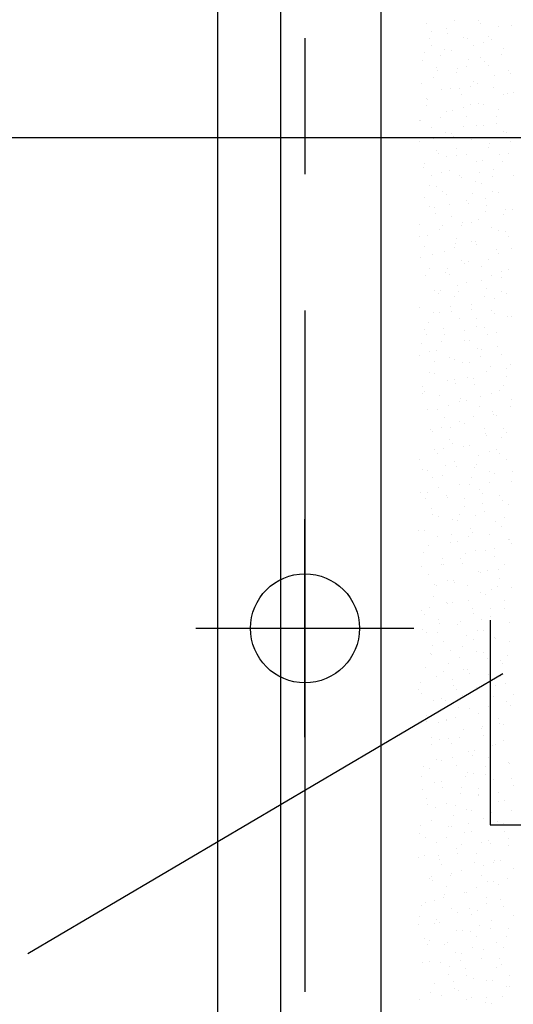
# Model space of a CAD drawing. Extents: x 9010 to 343255, y 15280 to 659207.
# Tile 39 of 76: x 82206 to 84017, y 40648 to 44261. Entities that reach past the tile are written whole.
import ezdxf

# ---------------------------------------------------------------- set-up
doc = ezdxf.new("R2010")
doc.units = 0
doc.header["$LTSCALE"] = 100
doc.linetypes.add('CENTER2', pattern=[11.25, 7.5, -1.25, 1.25, -1.25])
doc.linetypes.add('CENTERX2', pattern=[40, 25, -5, 5, -5])
doc.layers.get('0').update_dxf_attribs({"linetype": 'CONTINUOUS'})
for name, color, linetype in [('BOUW', 8, 'CONTINUOUS'), ('PAAL_CONT', 1, 'CONTINUOUS'), ('PAAL_HART', 7, 'CONTINUOUS'), ('PAAL_TEKST', 2, 'CONTINUOUS'), ('STRAMIEN', 1, 'CENTER2'), ('WL524---', 4, 'CONTINUOUS'), ('WL561---', 4, 'CONTINUOUS'), ('WL5627--', 4, 'CONTINUOUS')]:
    doc.layers.add(name, color=color, linetype=linetype)
doc.styles.add('BURO-018', font='BUROFONT.shx', dxfattribs={"height": 180})
doc.styles.add('VAR', font='STRUCT01.shx')

# ---------------------------------------------------------------- blocks, each defined once
blk = doc.blocks.new('K-PAAL8')
at = {"layer": 'PAAL_CONT'}
blk.add_circle((0, 0), 0.5, dxfattribs=at)
at = {"layer": 'PAAL_HART'}
for p, q in [((0, -1), (0, 1)), ((-1, 0), (1, 0))]:
    blk.add_line(p, q, dxfattribs=at)
at = {"layer": 'PAAL_TEKST', "style": 'VAR', "flags": 1}
for tag, p in [('AFHAKHOOGTE', (0.4015, 0.5157)), ('INHEINIVO', (0.4015, 0.2007)), ('LENGTE', (0.4015, -0.1143)), ('NUMMER', (0.4015, -0.4293))]:
    blk.add_attdef(tag, p, '', height=0.2, dxfattribs=at)
blk = doc.blocks.new('3048403')
at = {"color": 0, "linetype": 'CONTINUOUS'}
for p, q in [((-3.25, 1.25), (-3.25, -1.25)), ((4.25, 1.25), (-3.25, 1.25)), ((-6, 0), (-3.25, 0)), ((-2.25, 0), (6, 0)), ((-3.25, -1.25), (4.25, -1.25))]:
    blk.add_line(p, q, dxfattribs=at)
at = {"color": 0, "linetype": 'CONTINUOUS', "style": 'BURO-018', "flags": 1}
blk.add_attdef('CV_MATCODE', (0, 0), '', height=1.8, dxfattribs=at)

msp = doc.modelspace()

# ---------------------------------------------------------------- linework, layer by layer
at = {"layer": 'BOUW', "linetype": 'CONTINUOUS'}
for p, q in [((82932.9, 25507.6), (82932.9, 58137.6)), ((83162.9, 54864.6), (83162.9, 25737.6))]:
    msp.add_line(p, q, dxfattribs=at)
msp.add_lwpolyline([(90152.9, 26107.6), (83532.9, 26107.6), (83532.9, 54327.6), (89142.9, 54327.6)], dxfattribs=at)
at = {"layer": 'STRAMIEN', "linetype": 'CENTERX2'}
msp.add_line((100352.9, 43827.6), (78852.9, 43827.6), dxfattribs=at)
msp.add_lwpolyline([(83252.9, 51193.9), (83252.9, 25320.1)], dxfattribs=at)
at = {"layer": 'WL561---', "color": 1}
msp.add_line((82235.6, 40834.6), (83978.8, 41861.7), dxfattribs=at)
at = {"layer": 'WL5627--', "color": 6}
for p, q in [((83697.9, 44248.8), (83697.9, 44248.8)), ((83771.5, 44228.9), (83771.5, 44228.9)), ((83802.9, 44258.6), (83802.9, 44258.6)), ((83888.4, 44257.1), (83888.4, 44257.1)), ((83898, 44247.9), (83898, 44247.9)), ((83961.9, 44237.1), (83961.9, 44237.1)), ((84009.7, 44240.1), (84009.7, 44240.1)), ((83717.9, 44218.3), (83717.9, 44218.3)), ((83775.7, 44210.5), (83775.7, 44210.5)), ((83834.3, 44197), (83834.3, 44197)), ((83924.7, 44199.7), (83924.7, 44199.7)), ((83711.5, 44190.9), (83711.5, 44190.9)), ((83716.3, 44167.6), (83716.3, 44167.6)), ((83850.8, 44191.3), (83850.8, 44191.3)), ((83872.2, 44168.1), (83872.2, 44168.1)), ((83906.8, 44175.9), (83906.8, 44175.9)), ((83936.4, 44187.7), (83936.4, 44187.7)), ((83691.9, 44142.6), (83691.9, 44142.6)), ((83750, 44130.7), (83750, 44130.7)), ((83765.8, 44151), (83765.8, 44151)), ((83789.9, 44147.7), (83789.9, 44147.7)), ((83898.7, 44124.1), (83898.7, 44124.1)), ((83972.7, 44132.5), (83972.7, 44132.5)), ((83980.3, 44156), (83980.3, 44156)), ((83685.7, 44111.1), (83685.7, 44111.1)), ((83734.7, 44086.5), (83734.7, 44086.5)), ((83846.4, 44088.2), (83846.4, 44088.2)), ((83852.7, 44115.9), (83852.7, 44115.9)), ((83910.6, 44107.9), (83910.6, 44107.9)), ((83925.2, 44094.7), (83925.2, 44094.7)), ((83724.2, 44050.9), (83724.2, 44050.9)), ((83739.8, 44075.4), (83739.8, 44075.4)), ((83808.3, 44066.5), (83808.3, 44066.5)), ((83813.7, 44083.7), (83813.7, 44083.7)), ((83946.6, 44056.8), (83946.6, 44056.8)), ((83998.8, 44074.8), (83998.8, 44074.8)), ((84007.1, 44065.4), (84007.1, 44065.4)), ((83680.7, 44026.4), (83680.7, 44026.4)), ((83861.7, 44016.5), (83861.7, 44016.5)), ((83871.1, 44034.7), (83871.1, 44034.7)), ((83884.9, 44028.1), (83884.9, 44028.1)), ((83943.6, 44013.6), (83943.6, 44013.6)), ((83753.2, 44005.3), (83753.2, 44005.3)), ((83787.7, 44008.1), (83787.7, 44008.1)), ((83820.6, 44008.4), (83820.6, 44008.4)), ((83826.7, 43985.3), (83826.7, 43985.3)), ((83981.3, 43985.6), (83981.3, 43985.6)), ((83994.5, 43989.6), (83994.5, 43989.6)), ((84017.2, 43993.6), (84017.2, 43993.6)), ((83698.4, 43971), (83698.4, 43971)), ((83699.1, 43945.2), (83699.1, 43945.2)), ((83702.7, 43967.8), (83702.7, 43967.8)), ((83835.6, 43940.8), (83835.6, 43940.8)), ((83859.1, 43948.2), (83859.1, 43948.2)), ((83889.6, 43953.5), (83889.6, 43953.5)), ((83909.6, 43949.2), (83909.6, 43949.2)), ((83771.6, 43924.1), (83771.6, 43924.1)), ((83794.8, 43928.6), (83794.8, 43928.6)), ((83845.1, 43904.2), (83845.1, 43904.2)), ((83955.5, 43905.8), (83955.5, 43905.8)), ((83962, 43932.4), (83962, 43932.4)), ((83672.6, 43891.2), (83672.6, 43891.2)), ((83676.7, 43892.1), (83676.7, 43892.1)), ((83750.6, 43900.5), (83750.6, 43900.5)), ((83833.3, 43868.4), (83833.3, 43868.4)), ((83883.5, 43873.6), (83883.5, 43873.6)), ((83908, 43872.3), (83908, 43872.3)), ((83957.5, 43882), (83957.5, 43882)), ((83717.5, 43864.1), (83717.5, 43864.1)), ((83769, 43848.8), (83769, 43848.8)), ((83790, 43842.9), (83790, 43842.9)), ((83798.6, 43833.2), (83798.6, 43833.2)), ((83980.5, 43851.2), (83980.5, 43851.2)), ((83994, 43845.6), (83994, 43845.6)), ((83673.1, 43814.7), (83673.1, 43814.7)), ((83724.6, 43824.9), (83724.6, 43824.9)), ((83863.5, 43823), (83863.5, 43823)), ((83929.7, 43825.9), (83929.7, 43825.9)), ((83931.4, 43806.3), (83931.4, 43806.3)), ((84005.4, 43814.7), (84005.4, 43814.7)), ((83735.9, 43782.9), (83735.9, 43782.9)), ((83743.2, 43768.9), (83743.2, 43768.9)), ((83807.5, 43788.6), (83807.5, 43788.6)), ((83808.4, 43761.8), (83808.4, 43761.8)), ((83846.5, 43766), (83846.5, 43766)), ((83926.4, 43791.2), (83926.4, 43791.2)), ((83968.2, 43765.8), (83968.2, 43765.8)), ((83998.9, 43770.1), (83998.9, 43770.1)), ((83691.5, 43733.6), (83691.5, 43733.6)), ((83772.5, 43757.6), (83772.5, 43757.6)), ((83882, 43741.8), (83882, 43741.8)), ((83903.9, 43746.1), (83903.9, 43746.1)), ((83979.3, 43739), (83979.3, 43739)), ((83687.5, 43717.3), (83687.5, 43717.3)), ((83717.4, 43689.1), (83717.4, 43689.1)), ((83754.3, 43701.7), (83754.3, 43701.7)), ((83781.7, 43708.7), (83781.7, 43708.7)), ((83820.4, 43690.3), (83820.4, 43690.3)), ((83894.4, 43698.7), (83894.4, 43698.7)), ((83944.8, 43710), (83944.8, 43710)), ((84017.3, 43688.9), (84017.3, 43688.9)), ((83709.9, 43652.4), (83709.9, 43652.4)), ((83826.8, 43680.6), (83826.8, 43680.6)), ((83878.1, 43666.3), (83878.1, 43666.3)), ((83900.4, 43660.7), (83900.4, 43660.7)), ((83942.4, 43685.9), (83942.4, 43685.9)), ((83735.5, 43650), (83735.5, 43650)), ((83755.9, 43628.9), (83755.9, 43628.9)), ((83772.8, 43620.6), (83772.8, 43620.6)), ((83868.3, 43623.1), (83868.3, 43623.1)), ((83942.3, 43631.4), (83942.3, 43631.4)), ((83963.2, 43628.8), (83963.2, 43628.8)), ((83691.7, 43609.3), (83691.7, 43609.3)), ((83783.4, 43582.7), (83783.4, 43582.7)), ((83845.2, 43599.4), (83845.2, 43599.4)), ((83852.3, 43586.5), (83852.3, 43586.5)), ((83916.6, 43606.1), (83916.6, 43606.1)), ((83918.8, 43579.5), (83918.8, 43579.5)), ((83709.4, 43574.4), (83709.4, 43574.4)), ((83728.3, 43571.2), (83728.3, 43571.2)), ((83730.1, 43549.1), (83730.1, 43549.1)), ((83916.2, 43555.8), (83916.2, 43555.8)), ((83981.6, 43547.7), (83981.6, 43547.7)), ((83990.2, 43564.2), (83990.2, 43564.2)), ((84013, 43563.6), (84013, 43563.6)), ((83673.2, 43510), (83673.2, 43510)), ((83757.3, 43507.1), (83757.3, 43507.1)), ((83791.2, 43539.4), (83791.2, 43539.4)), ((83826.6, 43506.6), (83826.6, 43506.6)), ((83831.3, 43515.5), (83831.3, 43515.5)), ((83863.7, 43518.3), (83863.7, 43518.3)), ((83890.8, 43526.3), (83890.8, 43526.3)), ((83746.7, 43490), (83746.7, 43490)), ((83937.2, 43498.3), (83937.2, 43498.3)), ((83964.2, 43488.5), (83964.2, 43488.5)), ((83987.3, 43483.8), (83987.3, 43483.8)), ((83672.4, 43466.8), (83672.4, 43466.8)), ((83704.3, 43469.3), (83704.3, 43469.3)), ((83805.2, 43439.8), (83805.2, 43439.8)), ((83809.6, 43458.2), (83809.6, 43458.2)), ((83865, 43446.5), (83865, 43446.5)), ((83879.2, 43448.2), (83879.2, 43448.2)), ((83882.1, 43437.1), (83882.1, 43437.1)), ((84000.1, 43466.5), (84000.1, 43466.5)), ((83691.6, 43428.8), (83691.6, 43428.8)), ((83720.3, 43399.5), (83720.3, 43399.5)), ((83765.2, 43408.9), (83765.2, 43408.9)), ((83800.8, 43426.8), (83800.8, 43426.8)), ((83955.6, 43417.1), (83955.6, 43417.1)), ((83961.5, 43404), (83961.5, 43404)), ((84012.1, 43421.3), (84012.1, 43421.3)), ((83678.6, 43389.4), (83678.6, 43389.4)), ((83828, 43377), (83828, 43377)), ((83839.3, 43366.6), (83839.3, 43366.6)), ((83853.2, 43372.6), (83853.2, 43372.6)), ((83927.1, 43380.9), (83927.1, 43380.9)), ((83710, 43347.6), (83710, 43347.6)), ((83768.2, 43332.2), (83768.2, 43332.2)), ((83775, 43347), (83775, 43347)), ((83783.6, 43327.7), (83783.6, 43327.7)), ((83900.5, 43355.9), (83900.5, 43355.9)), ((83974, 43336), (83974, 43336)), ((83999.9, 43343.8), (83999.9, 43343.8)), ((83694.2, 43323.8), (83694.2, 43323.8)), ((83846.4, 43295.9), (83846.4, 43295.9)), ((83901.1, 43305.3), (83901.1, 43305.3)), ((83935.7, 43324.2), (83935.7, 43324.2)), ((83975, 43313.7), (83975, 43313.7)), ((83728.4, 43266.5), (83728.4, 43266.5)), ((83742.1, 43256.6), (83742.1, 43256.6)), ((83749.2, 43267.1), (83749.2, 43267.1)), ((83813.5, 43286.8), (83813.5, 43286.8)), ((83816.1, 43265), (83816.1, 43265)), ((83918.9, 43274.7), (83918.9, 43274.7)), ((83974.2, 43264), (83974.2, 43264)), ((83992.5, 43254.8), (83992.5, 43254.8)), ((83802, 43246.5), (83802, 43246.5)), ((83909.9, 43244.3), (83909.9, 43244.3)), ((83949, 43238), (83949, 43238)), ((83674.4, 43206.4), (83674.4, 43206.4)), ((83723.4, 43187.3), (83723.4, 43187.3)), ((83746.9, 43185.3), (83746.9, 43185.3)), ((83787.7, 43207), (83787.7, 43207)), ((83790.1, 43189.3), (83790.1, 43189.3)), ((83864, 43197.7), (83864, 43197.7)), ((83864.8, 43214.7), (83864.8, 43214.7)), ((83937.3, 43193.6), (83937.3, 43193.6)), ((83948.4, 43184.2), (83948.4, 43184.2)), ((83705.1, 43149), (83705.1, 43149)), ((83820.4, 43165.3), (83820.4, 43165.3)), ((83884.1, 43164.5), (83884.1, 43164.5)), ((83996.9, 43170.8), (83996.9, 43170.8)), ((84010.9, 43173.6), (84010.9, 43173.6)), ((83692.8, 43125.2), (83692.8, 43125.2)), ((83761.9, 43127.1), (83761.9, 43127.1)), ((83838, 43122.1), (83838, 43122.1)), ((83883.3, 43133.5), (83883.3, 43133.5)), ((83911.9, 43130.4), (83911.9, 43130.4)), ((83955.7, 43112.4), (83955.7, 43112.4)), ((83679, 43073.3), (83679, 43073.3)), ((83697.6, 43107.5), (83697.6, 43107.5)), ((83753, 43081.7), (83753, 43081.7)), ((83765.3, 43104.1), (83765.3, 43104.1)), ((83838.8, 43084.2), (83838.8, 43084.2)), ((83858.3, 43084.7), (83858.3, 43084.7)), ((83922.6, 43104.3), (83922.6, 43104.3)), ((83711.2, 43044.1), (83711.2, 43044.1)), ((83736.1, 43047.3), (83736.1, 43047.3)), ((83885.9, 43054.8), (83885.9, 43054.8)), ((83901.7, 43052.3), (83901.7, 43052.3)), ((83959.8, 43063.2), (83959.8, 43063.2)), ((83671.8, 43027.7), (83671.8, 43027.7)), ((83727, 43006.1), (83727, 43006.1)), ((83783.7, 43022.9), (83783.7, 43022.9)), ((83800.9, 43014.5), (83800.9, 43014.5)), ((83832.5, 43004.8), (83832.5, 43004.8)), ((83857.2, 43003), (83857.2, 43003)), ((83896.8, 43024.5), (83896.8, 43024.5)), ((83974.2, 43031.2), (83974.2, 43031.2)), ((83710.3, 42967.5), (83710.3, 42967.5)), ((83920.1, 42971.2), (83920.1, 42971.2)), ((83933.8, 42987.5), (83933.8, 42987.5)), ((83993.2, 42982), (83993.2, 42982)), ((84007.7, 42995.9), (84007.7, 42995.9)), ((83729.6, 42962.9), (83729.6, 42962.9)), ((83774.9, 42938.8), (83774.9, 42938.8)), ((83802.1, 42941.8), (83802.1, 42941.8)), ((83848.8, 42947.2), (83848.8, 42947.2)), ((83871, 42944.7), (83871, 42944.7)), ((83992.6, 42950.1), (83992.6, 42950.1)), ((83685.2, 42913.5), (83685.2, 42913.5)), ((83689.9, 42898.5), (83689.9, 42898.5)), ((83806.7, 42925), (83806.7, 42925)), ((83875.7, 42921.8), (83875.7, 42921.8)), ((83967.4, 42902.2), (83967.4, 42902.2)), ((83981.7, 42920.3), (83981.7, 42920.3)), ((83684.5, 42887.7), (83684.5, 42887.7)), ((83748, 42881.7), (83748, 42881.7)), ((83820.5, 42860.6), (83820.5, 42860.6)), ((83822.8, 42871.6), (83822.8, 42871.6)), ((83845.2, 42864.8), (83845.2, 42864.8)), ((83896.7, 42879.9), (83896.7, 42879.9)), ((83938.5, 42890), (83938.5, 42890)), ((84011, 42868.9), (84011, 42868.9)), ((83703.6, 42832.4), (83703.6, 42832.4)), ((83737.8, 42831.2), (83737.8, 42831.2)), ((83781, 42845.2), (83781, 42845.2)), ((83894.1, 42840.7), (83894.1, 42840.7)), ((83941.6, 42822.4), (83941.6, 42822.4)), ((84005.9, 42842), (84005.9, 42842)), ((83766.5, 42800.6), (83766.5, 42800.6)), ((83819.4, 42785), (83819.4, 42785)), ((83870.7, 42804.3), (83870.7, 42804.3)), ((83944.7, 42812.7), (83944.7, 42812.7)), ((83956.9, 42808.8), (83956.9, 42808.8)), ((83711.8, 42755.6), (83711.8, 42755.6)), ((83722, 42751.2), (83722, 42751.2)), ((83755.2, 42765.4), (83755.2, 42765.4)), ((83785.7, 42764), (83785.7, 42764)), ((83838.9, 42779.4), (83838.9, 42779.4)), ((83912.5, 42759.5), (83912.5, 42759.5)), ((83980.1, 42762.2), (83980.1, 42762.2)), ((83784.9, 42719.4), (83784.9, 42719.4)), ((83915.9, 42742.6), (83915.9, 42742.6)), ((83918.6, 42737), (83918.6, 42737)), ((83975.3, 42727.7), (83975.3, 42727.7)), ((83992.6, 42745.4), (83992.6, 42745.4)), ((83729.4, 42685.5), (83729.4, 42685.5)), ((83759.7, 42688.3), (83759.7, 42688.3)), ((83793.6, 42705.2), (83793.6, 42705.2)), ((83833.6, 42696.7), (83833.6, 42696.7)), ((83857.4, 42698.3), (83857.4, 42698.3)), ((83930.9, 42678.3), (83930.9, 42678.3)), ((83954.3, 42682.4), (83954.3, 42682.4)), ((83674.7, 42648), (83674.7, 42648)), ((83740.4, 42670), (83740.4, 42670)), ((83890.1, 42662.7), (83890.1, 42662.7)), ((83966.5, 42669.8), (83966.5, 42669.8)), ((83993.7, 42646.5), (83993.7, 42646.5)), ((83685.3, 42608.8), (83685.3, 42608.8)), ((83703.6, 42605.7), (83703.6, 42605.7)), ((83767.9, 42625.4), (83767.9, 42625.4)), ((83803.3, 42638.2), (83803.3, 42638.2)), ((83807.6, 42621.1), (83807.6, 42621.1)), ((83875.8, 42617.1), (83875.8, 42617.1)), ((83881.6, 42629.4), (83881.6, 42629.4)), ((83928.5, 42602.5), (83928.5, 42602.5)), ((84014.4, 42602.5), (84014.4, 42602.5)), ((83722.6, 42580.7), (83722.6, 42580.7)), ((83758.9, 42588.9), (83758.9, 42588.9)), ((83864.3, 42582.9), (83864.3, 42582.9)), ((83949.3, 42597.1), (83949.3, 42597.1)), ((83742.1, 42545.5), (83742.1, 42545.5)), ((83821.7, 42557), (83821.7, 42557)), ((83855.5, 42553.8), (83855.5, 42553.8)), ((83894.2, 42535.9), (83894.2, 42535.9)), ((83929.5, 42562.2), (83929.5, 42562.2)), ((84012.2, 42565.3), (84012.2, 42565.3)), ((83677.8, 42525.9), (83677.8, 42525.9)), ((83696.6, 42505.1), (83696.6, 42505.1)), ((83703.7, 42527.6), (83703.7, 42527.6)), ((83770.6, 42513.5), (83770.6, 42513.5)), ((83777.3, 42507.7), (83777.3, 42507.7)), ((83838.5, 42503.1), (83838.5, 42503.1)), ((83902.8, 42522.7), (83902.8, 42522.7)), ((83967.7, 42516), (83967.7, 42516)), ((83977.4, 42494.9), (83977.4, 42494.9)), ((83716.3, 42465.7), (83716.3, 42465.7)), ((83840.1, 42475.9), (83840.1, 42475.9)), ((83903.4, 42486.5), (83903.4, 42486.5)), ((83999.2, 42480.3), (83999.2, 42480.3)), ((83722.1, 42446.5), (83722.1, 42446.5)), ((83744.5, 42437.8), (83744.5, 42437.8)), ((83795.7, 42426.5), (83795.7, 42426.5)), ((83812.7, 42423.2), (83812.7, 42423.2)), ((83818.5, 42446.2), (83818.5, 42446.2)), ((83877, 42442.9), (83877, 42442.9)), ((83912.6, 42454.7), (83912.6, 42454.7)), ((83986.1, 42434.8), (83986.1, 42434.8)), ((83668.1, 42386.4), (83668.1, 42386.4)), ((83690.5, 42385.9), (83690.5, 42385.9)), ((83858.5, 42394.7), (83858.5, 42394.7)), ((83951.3, 42419.3), (83951.3, 42419.3)), ((83973.4, 42400.4), (83973.4, 42400.4)), ((83740.5, 42365.3), (83740.5, 42365.3)), ((83792.4, 42370.5), (83792.4, 42370.5)), ((83851.2, 42363.1), (83851.2, 42363.1)), ((83866.4, 42378.9), (83866.4, 42378.9)), ((83931, 42373.6), (83931, 42373.6)), ((83999.2, 42352), (83999.2, 42352)), ((84004.6, 42353.6), (84004.6, 42353.6)), ((83707.5, 42330.2), (83707.5, 42330.2)), ((83786.9, 42343.4), (83786.9, 42343.4)), ((83814.1, 42345.3), (83814.1, 42345.3)), ((83876.9, 42313.5), (83876.9, 42313.5)), ((83947.6, 42320.6), (83947.6, 42320.6)), ((84011.9, 42340.2), (84011.9, 42340.2)), ((83686.5, 42305.2), (83686.5, 42305.2)), ((83759, 42284.1), (83759, 42284.1)), ((83825.4, 42283.2), (83825.4, 42283.2)), ((83840.3, 42303.3), (83840.3, 42303.3)), ((83914.3, 42311.7), (83914.3, 42311.7)), ((83949.4, 42292.4), (83949.4, 42292.4)), ((83681.4, 42254.6), (83681.4, 42254.6)), ((83755.4, 42262.9), (83755.4, 42262.9)), ((83761.1, 42263.6), (83761.1, 42263.6)), ((83832.5, 42264.2), (83832.5, 42264.2)), ((83962.2, 42244.4), (83962.2, 42244.4)), ((83986.1, 42260.4), (83986.1, 42260.4)), ((83704.9, 42224.1), (83704.9, 42224.1)), ((83888.2, 42236), (83888.2, 42236)), ((83895.4, 42232.3), (83895.4, 42232.3)), ((83921.8, 42240.8), (83921.8, 42240.8)), ((83967.8, 42211.2), (83967.8, 42211.2)), ((83729.3, 42187.3), (83729.3, 42187.3)), ((83735.3, 42183.8), (83735.3, 42183.8)), ((83777.4, 42202.9), (83777.4, 42202.9)), ((83799.6, 42203.4), (83799.6, 42203.4)), ((83803.3, 42195.7), (83803.3, 42195.7)), ((83850.9, 42183), (83850.9, 42183)), ((83960.3, 42180.6), (83960.3, 42180.6)), ((84010.1, 42177.1), (84010.1, 42177.1)), ((83723.3, 42142.9), (83723.3, 42142.9)), ((83896, 42160.9), (83896, 42160.9)), ((83913.8, 42151.2), (83913.8, 42151.2)), ((83936.2, 42168.8), (83936.2, 42168.8)), ((83709.6, 42103.9), (83709.6, 42103.9)), ((83773.8, 42123.6), (83773.8, 42123.6)), ((83777.2, 42120), (83777.2, 42120)), ((83795.8, 42121.8), (83795.8, 42121.8)), ((83851.2, 42128.4), (83851.2, 42128.4)), ((83869.3, 42101.8), (83869.3, 42101.8)), ((83934.5, 42100.8), (83934.5, 42100.8)), ((83984.1, 42101.5), (83984.1, 42101.5)), ((83986.3, 42130.1), (83986.3, 42130.1)), ((83678.9, 42093.5), (83678.9, 42093.5)), ((83692.3, 42079.7), (83692.3, 42079.7)), ((83741.7, 42061.7), (83741.7, 42061.7)), ((83870.3, 42081.1), (83870.3, 42081.1)), ((83899.1, 42061.2), (83899.1, 42061.2)), ((83932.2, 42070), (83932.2, 42070)), ((83748, 42043.8), (83748, 42043.8)), ((83814.2, 42040.6), (83814.2, 42040.6)), ((83825.1, 42052.8), (83825.1, 42052.8)), ((84004.7, 42048.9), (84004.7, 42048.9)), ((83683.8, 42024.1), (83683.8, 42024.1)), ((83697.3, 42012.4), (83697.3, 42012.4)), ((83740.2, 42012.4), (83740.2, 42012.4)), ((83844.5, 42001.3), (83844.5, 42001.3)), ((83887.8, 42020.7), (83887.8, 42020.7)), ((83908.7, 42020.9), (83908.7, 42020.9)), ((83947, 41993.9), (83947, 41993.9)), ((83950.6, 41988.8), (83950.6, 41988.8)), ((83722.2, 41963.9), (83722.2, 41963.9)), ((83760.1, 41980.6), (83760.1, 41980.6)), ((83832.6, 41959.4), (83832.6, 41959.4)), ((83873.1, 41985.5), (83873.1, 41985.5)), ((84005.2, 41978.5), (84005.2, 41978.5)), ((83714.1, 41936.8), (83714.1, 41936.8)), ((83715.7, 41931.2), (83715.7, 41931.2)), ((83788.1, 41945.2), (83788.1, 41945.2)), ((83818.7, 41921.5), (83818.7, 41921.5)), ((83882.9, 41941.1), (83882.9, 41941.1)), ((83906.2, 41939.5), (83906.2, 41939.5)), ((83921, 41918.3), (83921, 41918.3)), ((83994.9, 41926.6), (83994.9, 41926.6)), ((83696.5, 41884.1), (83696.5, 41884.1)), ((83778.6, 41899.4), (83778.6, 41899.4)), ((83969, 41907.7), (83969, 41907.7)), ((83979.4, 41898.6), (83979.4, 41898.6)), ((83734.1, 41850), (83734.1, 41850)), ((83762, 41869.5), (83762, 41869.5)), ((83836, 41877.9), (83836, 41877.9)), ((83851, 41878.3), (83851, 41878.3)), ((83857.2, 41861.3), (83857.2, 41861.3)), ((83924.6, 41858.3), (83924.6, 41858.3)), ((83968.9, 41851), (83968.9, 41851)), ((83677.1, 41829.2), (83677.1, 41829.2)), ((83792.9, 41841.6), (83792.9, 41841.6)), ((83797, 41818.2), (83797, 41818.2)), ((83883.9, 41810.7), (83883.9, 41810.7)), ((83953.6, 41818.8), (83953.6, 41818.8)), ((83987.4, 41826.5), (83987.4, 41826.5)), ((83670.7, 41804.3), (83670.7, 41804.3)), ((83679, 41788.8), (83679, 41788.8)), ((83810, 41802.3), (83810, 41802.3)), ((83831.4, 41781.5), (83831.4, 41781.5)), ((83869.5, 41797.1), (83869.5, 41797.1)), ((83943, 41777.1), (83943, 41777.1)), ((84016.8, 41783.7), (84016.8, 41783.7)), ((83725, 41761.9), (83725, 41761.9)), ((83752.5, 41768.9), (83752.5, 41768.9)), ((83767.1, 41761.8), (83767.1, 41761.8)), ((83815.4, 41737), (83815.4, 41737)), ((83927.8, 41739), (83927.8, 41739)), ((83931.8, 41743.4), (83931.8, 41743.4)), ((83992.1, 41758.6), (83992.1, 41758.6)), ((84005.9, 41745.3), (84005.9, 41745.3)), ((83697.4, 41707.6), (83697.4, 41707.6)), ((83805.6, 41701.6), (83805.6, 41701.6)), ((83857.9, 41735), (83857.9, 41735)), ((83887.9, 41715.9), (83887.9, 41715.9)), ((83699, 41686.3), (83699, 41686.3)), ((83741.3, 41682), (83741.3, 41682)), ((83771, 41687.7), (83771, 41687.7)), ((83772.9, 41694.7), (83772.9, 41694.7)), ((83905.8, 41667.7), (83905.8, 41667.7)), ((83961.4, 41696), (83961.4, 41696)), ((83966.3, 41678.8), (83966.3, 41678.8)), ((83979.7, 41676.1), (83979.7, 41676.1)), ((83820.8, 41627.4), (83820.8, 41627.4)), ((83833.8, 41655.9), (83833.8, 41655.9)), ((83902, 41659.2), (83902, 41659.2)), ((83906.3, 41634.7), (83906.3, 41634.7)), ((83715.5, 41602.2), (83715.5, 41602.2)), ((83715.8, 41626.5), (83715.8, 41626.5)), ((83746.9, 41619), (83746.9, 41619)), ((83779.8, 41621.8), (83779.8, 41621.8)), ((83789.4, 41606.5), (83789.4, 41606.5)), ((83940.5, 41599), (83940.5, 41599)), ((83953.7, 41600.5), (83953.7, 41600.5)), ((83979.8, 41614.8), (83979.8, 41614.8)), ((83852.2, 41574.7), (83852.2, 41574.7)), ((83868.7, 41560.1), (83868.7, 41560.1)), ((83876.2, 41579.3), (83876.2, 41579.3)), ((83689.7, 41522.3), (83689.7, 41522.3)), ((83734.2, 41545.3), (83734.2, 41545.3)), ((83754, 41542), (83754, 41542)), ((83794.8, 41551.8), (83794.8, 41551.8)), ((83807.8, 41525.3), (83807.8, 41525.3)), ((83914.7, 41519.2), (83914.7, 41519.2)), ((83924.7, 41553.6), (83924.7, 41553.6)), ((83998.3, 41533.6), (83998.3, 41533.6)), ((84001.6, 41533.2), (84001.6, 41533.2)), ((83680.2, 41485.2), (83680.2, 41485.2)), ((83709.8, 41511.4), (83709.8, 41511.4)), ((83842.7, 41484.5), (83842.7, 41484.5)), ((83850.4, 41499.5), (83850.4, 41499.5)), ((83870.6, 41493.5), (83870.6, 41493.5)), ((83916.6, 41492.9), (83916.6, 41492.9)), ((83728.2, 41462.1), (83728.2, 41462.1)), ((83752.7, 41464.1), (83752.7, 41464.1)), ((83943.1, 41472.4), (83943.1, 41472.4)), ((84011.1, 41476.7), (84011.1, 41476.7)), ((84016.7, 41452.5), (84016.7, 41452.5)), ((83683.8, 41435.8), (83683.8, 41435.8)), ((83757.7, 41444.2), (83757.7, 41444.2)), ((83824.6, 41419.7), (83824.6, 41419.7)), ((83826.2, 41444.2), (83826.2, 41444.2)), ((83888.9, 41439.3), (83888.9, 41439.3)), ((83889.1, 41412.3), (83889.1, 41412.3)), ((83890.6, 41417.2), (83890.6, 41417.2)), ((83964.6, 41425.6), (83964.6, 41425.6)), ((83698.6, 41404.1), (83698.6, 41404.1)), ((83702.4, 41382.3), (83702.4, 41382.3)), ((83771.1, 41382.9), (83771.1, 41382.9)), ((83805.6, 41376.9), (83805.6, 41376.9)), ((83961.5, 41391.2), (83961.5, 41391.2)), ((83985.3, 41396.9), (83985.3, 41396.9)), ((83731.7, 41368.5), (83731.7, 41368.5)), ((83798.9, 41339.9), (83798.9, 41339.9)), ((83844.6, 41363), (83844.6, 41363)), ((83863.1, 41359.5), (83863.1, 41359.5)), ((83938.5, 41350), (83938.5, 41350)), ((84012.5, 41358.4), (84012.5, 41358.4)), ((83676.6, 41302.5), (83676.6, 41302.5)), ((83717, 41322.9), (83717, 41322.9)), ((83789.5, 41301.8), (83789.5, 41301.8)), ((83853.6, 41309.6), (83853.6, 41309.6)), ((83907.5, 41331.2), (83907.5, 41331.2)), ((83959.5, 41317), (83959.5, 41317)), ((83980, 41310), (83980, 41310)), ((83672.6, 41273.5), (83672.6, 41273.5)), ((83779.6, 41301.3), (83779.6, 41301.3)), ((83837.3, 41279.7), (83837.3, 41279.7)), ((83863, 41281.8), (83863, 41281.8)), ((83986.4, 41282.7), (83986.4, 41282.7)), ((83694.6, 41260.9), (83694.6, 41260.9)), ((83735.4, 41241.7), (83735.4, 41241.7)), ((83773.1, 41260), (83773.1, 41260)), ((83827.5, 41234), (83827.5, 41234)), ((83901.5, 41242.4), (83901.5, 41242.4)), ((83925.9, 41250), (83925.9, 41250)), ((83933.8, 41237.2), (83933.8, 41237.2)), ((83998, 41256.9), (83998, 41256.9)), ((83742.5, 41193.7), (83742.5, 41193.7)), ((83807.9, 41220.6), (83807.9, 41220.6)), ((83811.5, 41199.8), (83811.5, 41199.8)), ((83881.5, 41200.7), (83881.5, 41200.7)), ((83998.4, 41228.9), (83998.4, 41228.9)), ((83668.6, 41185.3), (83668.6, 41185.3)), ((83691, 41192.4), (83691, 41192.4)), ((83747.3, 41180.2), (83747.3, 41180.2)), ((83753.8, 41160.5), (83753.8, 41160.5)), ((83875.4, 41166.7), (83875.4, 41166.7)), ((83908, 41157.4), (83908, 41157.4)), ((83944.3, 41168.8), (83944.3, 41168.8)), ((83949.4, 41175.1), (83949.4, 41175.1)), ((83972.2, 41177), (83972.2, 41177)), ((83790.5, 41126.4), (83790.5, 41126.4)), ((83826.3, 41139.4), (83826.3, 41139.4)), ((84016.8, 41147.7), (84016.8, 41147.7)), ((83709.4, 41111.2), (83709.4, 41111.2)), ((83716.5, 41118), (83716.5, 41118)), ((83721.5, 41100.4), (83721.5, 41100.4)), ((83785.8, 41120), (83785.8, 41120)), ((83899.9, 41119.5), (83899.9, 41119.5)), ((83923.3, 41099.5), (83923.3, 41099.5)), ((83946.4, 41097.2), (83946.4, 41097.2)), ((83962.7, 41087.7), (83962.7, 41087.7)), ((83997.3, 41107.9), (83997.3, 41107.9)), ((83764.4, 41050.8), (83764.4, 41050.8)), ((83772.3, 41079.4), (83772.3, 41079.4)), ((83838.4, 41059.1), (83838.4, 41059.1)), ((83844.7, 41058.3), (83844.7, 41058.3)), ((83882.2, 41077.6), (83882.2, 41077.6)), ((83695.7, 41020.5), (83695.7, 41020.5)), ((83727.8, 41030), (83727.8, 41030)), ((83760, 41040.2), (83760, 41040.2)), ((83918.3, 41038.3), (83918.3, 41038.3)), ((83920.7, 41017.4), (83920.7, 41017.4)), ((83971.2, 41032.2), (83971.2, 41032.2)), ((83679.4, 41010.4), (83679.4, 41010.4)), ((83790.7, 40998.2), (83790.7, 40998.2)), ((83812.3, 40983.5), (83812.3, 40983.5)), ((83856.4, 40997.7), (83856.4, 40997.7)), ((83863.2, 40977.1), (83863.2, 40977.1)), ((83886.3, 40991.9), (83886.3, 40991.9)), ((83981.1, 41006.5), (83981.1, 41006.5)), ((83669.9, 40940.7), (83669.9, 40940.7)), ((83672.7, 40968.8), (83672.7, 40968.8)), ((83727.4, 40943.2), (83727.4, 40943.2)), ((83734.2, 40960.4), (83734.2, 40960.4)), ((83746.2, 40948.9), (83746.2, 40948.9)), ((83936.7, 40957.1), (83936.7, 40957.1)), ((84017.1, 40974.9), (84017.1, 40974.9)), ((83809.1, 40917), (83809.1, 40917)), ((83830.6, 40917.9), (83830.6, 40917.9)), ((83860.2, 40916.2), (83860.2, 40916.2)), ((83894.9, 40937.5), (83894.9, 40937.5)), ((83934.2, 40924.6), (83934.2, 40924.6)), ((83999.5, 40925.3), (83999.5, 40925.3)), ((83691.1, 40887.6), (83691.1, 40887.6)), ((83708.4, 40880.5), (83708.4, 40880.5)), ((83775.3, 40875.9), (83775.3, 40875.9)), ((83881.6, 40895.9), (83881.6, 40895.9)), ((83955.1, 40876), (83955.1, 40876)), ((83991.3, 40895.1), (83991.3, 40895.1)), ((83701.3, 40867.5), (83701.3, 40867.5)), ((83764.7, 40867.7), (83764.7, 40867.7)), ((83804.8, 40838.1), (83804.8, 40838.1)), ((83827.5, 40835.9), (83827.5, 40835.9)), ((83869.1, 40857.7), (83869.1, 40857.7)), ((83908.1, 40849), (83908.1, 40849)), ((83982.1, 40857.4), (83982.1, 40857.4)), ((83682.6, 40800.7), (83682.6, 40800.7)), ((83709.5, 40806.5), (83709.5, 40806.5)), ((83749.2, 40800.3), (83749.2, 40800.3)), ((83823.2, 40808.6), (83823.2, 40808.6)), ((83900, 40814.7), (83900, 40814.7)), ((83965.5, 40815.3), (83965.5, 40815.3)), ((83783.1, 40786.5), (83783.1, 40786.5)), ((83843.3, 40777.9), (83843.3, 40777.9)), ((83956.1, 40781.7), (83956.1, 40781.7)), ((83973.5, 40794.8), (83973.5, 40794.8)), ((83727.9, 40725.3), (83727.9, 40725.3)), ((83779, 40758.2), (83779, 40758.2)), ((83797.1, 40733), (83797.1, 40733)), ((83845.9, 40754.7), (83845.9, 40754.7)), ((83871.1, 40741.4), (83871.1, 40741.4)), ((83918.4, 40733.6), (83918.4, 40733.6)), ((83939.7, 40735.4), (83939.7, 40735.4)), ((84004, 40755.1), (84004, 40755.1)), ((83712.2, 40692.7), (83712.2, 40692.7)), ((83801.5, 40705.3), (83801.5, 40705.3)), ((83817.5, 40698.1), (83817.5, 40698.1)), ((83991.9, 40713.6), (83991.9, 40713.6)), ((84004, 40714.4), (84004, 40714.4)), ((83673.9, 40665.2), (83673.9, 40665.2)), ((83753.2, 40678.4), (83753.2, 40678.4)), ((83845.1, 40665.7), (83845.1, 40665.7)), ((83864.3, 40673.5), (83864.3, 40673.5)), ((83913.9, 40655.6), (83913.9, 40655.6)), ((83919, 40674.1), (83919, 40674.1)), ((83936.8, 40652.4), (83936.8, 40652.4)), ((83978.2, 40675.2), (83978.2, 40675.2))]:
    msp.add_line(p, q, dxfattribs=at)

# ---------------------------------------------------------------- block references
at = {"layer": 'BOUW', "linetype": 'CONTINUOUS', "xscale": 400, "yscale": 400, "zscale": 400}
msp.add_blockref('K-PAAL8', (83252.9, 42027.6), dxfattribs=at)
at = {"layer": 'WL524---', "xscale": 100, "yscale": 100, "zscale": 100, "rotation": 90}
msp.add_blockref('3048403', (84057.8, 41632), dxfattribs=at)

doc.saveas('drawing.dxf')
